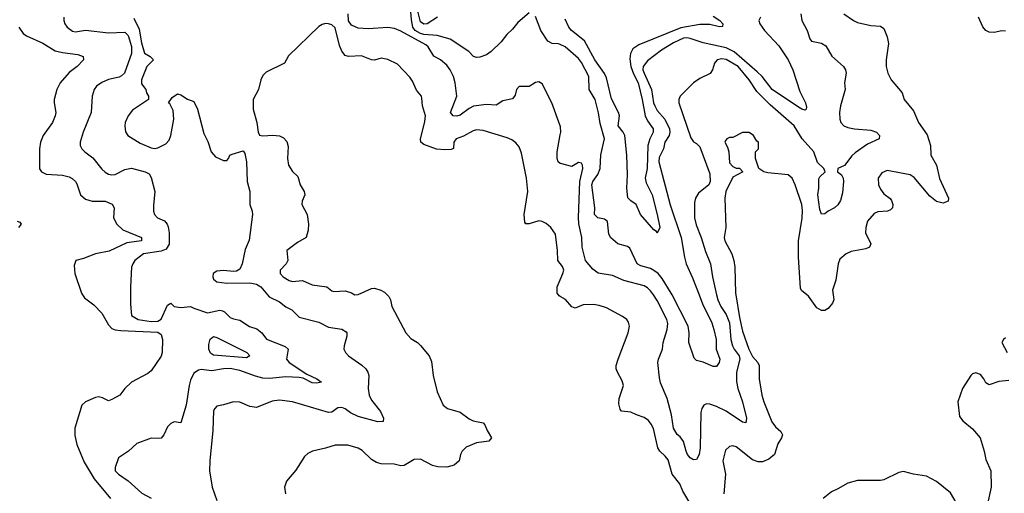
# Model space of a CAD drawing. Header units: inches. Extents: x 1552611 to 1694776, y 811966 to 917215.
# Tile 156 of 256: x 1626709 to 1632703, y 838793 to 841675. Entities that reach past the tile are written whole.
import ezdxf

# ---------------------------------------------------------------- set-up
doc = ezdxf.new("R2010")
doc.units = ezdxf.units.IN
doc.header["$MEASUREMENT"] = 0
for name, color, linetype in [('B6823', 7, 'Continuous'), ('B6824', 7, 'Continuous'), ('B6833', 7, 'Continuous'), ('B6834', 7, 'Continuous')]:
    doc.layers.add(name, color=color, linetype=linetype)

msp = doc.modelspace()

# ---------------------------------------------------------------- linework, layer by layer
at = {"layer": 'B6823', "color": 5}
for points, elevation in [([(1627092.6, 840000), (1627103.5, 839983.5), (1627159.8, 839939.8), (1627210.1, 839890.1), (1627250, 839819), (1627270, 839796.4), (1627290, 839787.9), (1627324.5, 839784.5), (1627550, 839773.3), (1627570, 839759.2), (1627578.6, 839730), (1627576, 839650), (1627571.4, 839628.6), (1627510, 839538), (1627490, 839522.9), (1627390.4, 839470), (1627349, 839431), (1627319.1, 839390), (1627270, 839363.5), (1627250, 839355.4), (1627214.3, 839374.3), (1627190, 839379.5), (1627170, 839376.9), (1627109.1, 839350), (1627088.1, 839330), (1627045.1, 839190), (1627044.9, 839144.9), (1627057.3, 839090), (1627102.1, 838982.1), (1627161.9, 838881.9), (1627261.7, 838761.7)], 820), ([(1627383.4, 840000), (1627383.4, 839943.4), (1627390, 839876), (1627431.3, 839850), (1627510, 839838), (1627550, 839840.3), (1627570, 839853.4), (1627610, 839938), (1627630, 839950.8), (1627650.7, 839930.7), (1627690, 839922.8), (1627750, 839930.8), (1627770, 839918.8), (1627851.8, 839891.8), (1627926.7, 839906.7), (1627944.1, 839904.1), (1627957, 839897), (1627990, 839862.7), (1628010, 839854), (1628050, 839847.2), (1628107.7, 839807.7), (1628153.4, 839793.4), (1628183.1, 839770), (1628211.5, 839731.5), (1628326.3, 839686.3), (1628344.4, 839670), (1628334, 839610), (1628348.8, 839590), (1628458, 839518), (1628517.3, 839490), (1628546, 839470), (1628516.9, 839463.1), (1628490, 839465.8), (1628434.6, 839494.6), (1628410, 839498.8), (1628330, 839501.6), (1628230, 839492.6), (1628190, 839494.8), (1628145.4, 839505.4), (1628050, 839540.7), (1627990, 839552), (1627949.6, 839550.4), (1627878.8, 839538.8), (1627813.4, 839546.6), (1627797.5, 839542.5), (1627770, 839524), (1627750, 839482), (1627740.3, 839450), (1627722.4, 839330), (1627690, 839222), (1627650, 839228), (1627630, 839218), (1627610, 839198), (1627587.7, 839150), (1627570.4, 839129.6), (1627553.8, 839126.2), (1627510, 839129.7), (1627423, 839097), (1627370.8, 839050), (1627310.3, 839009.7), (1627290.3, 838950), (1627290, 838929.1), (1627310.4, 838910), (1627369.6, 838869.6), (1627453.9, 838793.9), (1627510, 838764.1)], 840), ([(1628217.9, 840000), (1628227.7, 839987.7), (1628290, 839957.8), (1628330, 839927.5), (1628366.4, 839910), (1628410, 839865.3), (1628530, 839835.4), (1628590, 839804.2), (1628671.1, 839791.1), (1628695.8, 839775.8), (1628700.5, 839770), (1628701.3, 839750), (1628683.6, 839690), (1628682.6, 839670), (1628691.7, 839650), (1628710.3, 839630), (1628792.3, 839572.3), (1628816, 839550), (1628829, 839530), (1628834, 839510), (1628830.3, 839430), (1628836.5, 839390), (1628850, 839359.5), (1628906.4, 839290), (1628924.9, 839250), (1628921, 839230), (1628890, 839227.3), (1628770, 839259.6), (1628723.8, 839283.8), (1628690, 839307.9), (1628670, 839314.5), (1628646.2, 839313.8), (1628610, 839287.4), (1628590, 839284.8), (1628370, 839349.8), (1628290, 839360.7), (1628245.8, 839354.2), (1628150, 839315.6), (1628110, 839320.5), (1628050, 839347.8), (1628010, 839349), (1627950, 839330.7), (1627910, 839324.4), (1627896.3, 839310), (1627890, 839295.6), (1627885.3, 839174.7), (1627867.3, 838990), (1627865.6, 838930), (1627880.1, 838830), (1627910, 838750.4)], 860), ([(1628946.3, 840000), (1628956, 839990), (1628966, 839970), (1628974.4, 839930), (1629060.3, 839770), (1629090, 839734.9), (1629130.9, 839710.9), (1629150, 839693.4), (1629202.3, 839630), (1629215.1, 839595.1), (1629226.2, 839510), (1629251.3, 839411.3), (1629287.2, 839330), (1629314.4, 839310), (1629390, 839286), (1629445.5, 839245.5), (1629470, 839233.4), (1629530, 839223), (1629541.6, 839210), (1629554.9, 839174.9), (1629580.5, 839130), (1629566, 839110), (1629490, 839100.4), (1629426.5, 839073.5), (1629402.6, 839050), (1629393.4, 839030), (1629385.3, 838990), (1629354.9, 838965.1), (1629310, 838951.9), (1629254.7, 838954.7), (1629222, 838962), (1629150, 839001.6), (1629110, 838999.7), (1629050, 838962.6), (1629030, 838961), (1628989, 838971), (1628910, 838972.8), (1628881.1, 838981.1), (1628850, 838998.7), (1628793.2, 839053.2), (1628768.8, 839068.8), (1628705.9, 839085.9), (1628630, 839086), (1628570, 839067.3), (1628491, 839050), (1628464.2, 839035.8), (1628442.7, 839017.3), (1628390, 838933.2), (1628332.5, 838867.5), (1628321.6, 838830), (1628328.2, 838790)], 880), ([(1630000, 839990.4), (1629993.9, 839993.9), (1629988.7, 840000)], 880)]:
    msp.add_lwpolyline(points, dxfattribs=dict(at, elevation=elevation))
at = {"layer": 'B6823', "color": 5, "elevation": 820}
msp.add_lwpolyline([(1628090, 839616.8), (1627890, 839634.3), (1627870, 839646.6), (1627861.3, 839670), (1627861.2, 839698.8), (1627869.7, 839730.3), (1627890, 839747.3), (1627910, 839741.7), (1628093, 839650), (1628110, 839629.6)], close=True, dxfattribs=at)
at = {"layer": 'B6824', "color": 5}
for points, elevation in [([(1629810, 841716.3), (1629742.5, 841657.5), (1629710, 841617.6), (1629675.1, 841584.9), (1629640.5, 841539.5), (1629579.2, 841480.8), (1629550, 841460.9), (1629510, 841446), (1629490, 841444.7), (1629471.2, 841451.2), (1629442.4, 841482.4), (1629330, 841555.5), (1629250, 841578.5), (1629170, 841585), (1629150, 841590.2), (1629116.8, 841610), (1629102.2, 841630), (1629094.8, 841674.8), (1629076.3, 841896.3)], 840), ([(1629252.7, 841690), (1629190, 841650.6), (1629170, 841647.8), (1629150, 841662.6), (1629130, 841735.1)], 820), ([(1626979.1, 841690), (1626979, 841670), (1626985.2, 841650), (1626998.3, 841630), (1627030, 841604.2), (1627050, 841602), (1627110, 841611.8), (1627250, 841595.7), (1627350, 841598.9), (1627370, 841579.7), (1627390, 841511.7), (1627389.5, 841470), (1627346.7, 841350), (1627330, 841333.3), (1627314.3, 841325.7), (1627250, 841310.9), (1627210, 841293.7), (1627177.6, 841270), (1627162.6, 841250), (1627150.2, 841209.8), (1627144.2, 841110), (1627094.9, 840990), (1627077.4, 840930), (1627078, 840910), (1627087, 840890), (1627106.7, 840870), (1627155.1, 840835.1), (1627210, 840766.3), (1627230, 840746.7), (1627250, 840735.8), (1627270, 840731.2), (1627290, 840733), (1627350, 840762.7), (1627390, 840771), (1627474, 840750), (1627497, 840737), (1627510, 840715.5), (1627532.9, 840630), (1627523.7, 840543.7), (1627524.3, 840510), (1627529.6, 840489.6), (1627548.5, 840468.5), (1627590.5, 840450.5), (1627607.5, 840430), (1627613.6, 840413.6), (1627618.6, 840378.6), (1627619.2, 840310), (1627600.5, 840279.5), (1627570, 840266), (1627463.8, 840250), (1627410, 840209.6), (1627397.3, 840190), (1627389.6, 840170), (1627383.5, 840050), (1627383.4, 840000)], 840), ([(1627404.9, 841684.9), (1627436.6, 841616.6), (1627450, 841533.4), (1627470, 841472.2), (1627504, 841450), (1627524, 841430), (1627483, 841390), (1627450.4, 841310), (1627450, 841284.7), (1627477.3, 841250), (1627482, 841230), (1627494, 841210), (1627493.4, 841190), (1627395.3, 841124.7), (1627368.9, 841090), (1627351.7, 841050), (1627348.9, 841030), (1627353.5, 840993.5), (1627367, 840970), (1627443.7, 840923.7), (1627510, 840894.8), (1627530, 840891.8), (1627550, 840895), (1627599.7, 840920.3), (1627618.3, 840941.7), (1627629.9, 840970.1), (1627648.4, 841070), (1627642.9, 841122.9), (1627623.7, 841163.7), (1627615.3, 841170), (1627638, 841202), (1627670, 841224.7), (1627690, 841218), (1627730, 841191.3), (1627770, 841178), (1627792.7, 841130), (1627830, 840982), (1627854.4, 840934.4), (1627874.8, 840870), (1627901.1, 840841.1), (1627950, 840817.3), (1627970, 840818.8), (1627981.2, 840830), (1627988.7, 840850), (1628003.5, 840856.5), (1628070, 840877.4), (1628080.7, 840860.7), (1628090.8, 840809.2), (1628095, 840690), (1628110.1, 840629.9), (1628110.9, 840550.9), (1628125.2, 840510), (1628127.5, 840490), (1628105.7, 840334.3), (1628082.9, 840277.1), (1628063.6, 840190), (1628050, 840156.4), (1628030, 840145.8), (1628010, 840143.2), (1627950, 840149.1), (1627910, 840144.1), (1627888.1, 840130), (1627886, 840110), (1627890, 840096.5), (1627910, 840080.7), (1627970, 840072.2), (1628110, 840073.5), (1628150, 840065.4), (1628177.7, 840050), (1628217.9, 840000)], 860), ([(1630000, 841028.3), (1629949.3, 841170), (1629890, 841284), (1629870, 841297.2), (1629850, 841292.7), (1629810, 841269.4), (1629750, 841269.4), (1629733, 841250), (1629724.4, 841215.6), (1629710, 841193.2), (1629650, 841182), (1629610, 841154), (1629550, 841159.9), (1629471.9, 841148.1), (1629444.7, 841135.3), (1629390, 841095), (1629370, 841088.6), (1629347, 841090), (1629331.1, 841110), (1629369.8, 841210), (1629359.9, 841290), (1629349.2, 841330), (1629330.6, 841370), (1629310, 841398), (1629270.9, 841430), (1629230, 841452.8), (1629195.5, 841510), (1629182.5, 841522.5), (1629030, 841605.5), (1628990, 841621.5), (1628950, 841627.9), (1628830, 841619.6), (1628770, 841623.2), (1628730, 841640.9), (1628710, 841668.4), (1628708.1, 841710)], 860), ([(1630000, 841523.5), (1629990, 841528), (1629950, 841529.8), (1629924.5, 841544.5), (1629881, 841610), (1629850, 841694.5)], 840), ([(1626703.2, 841630), (1626730, 841591.8), (1626750, 841576.9), (1626850, 841533), (1626925.9, 841485.9), (1626970, 841475.8), (1627063.9, 841463.9), (1627096.5, 841450), (1627096.9, 841430), (1627059.3, 841390), (1627010, 841354.3), (1626956.3, 841290), (1626936.3, 841250), (1626920.2, 841190), (1626919.1, 841170), (1626929.1, 841110), (1626926, 841090), (1626908.3, 841050), (1626852.4, 840970), (1626835.5, 840930), (1626830.2, 840890), (1626830, 840767.3), (1626841.6, 840750), (1626870, 840735.2), (1626970, 840728.4), (1627010, 840718.2), (1627028.6, 840708.6), (1627048.9, 840690), (1627056.4, 840676.4), (1627079.1, 840610), (1627110, 840583), (1627150, 840570.1), (1627230, 840570.1), (1627272.1, 840552.1), (1627283.6, 840530), (1627280.2, 840470), (1627300.5, 840430), (1627337, 840397), (1627451.6, 840350), (1627450.3, 840330), (1627362.2, 840317.8), (1627254.2, 840265.8), (1627170, 840249.8), (1627098.4, 840221.6), (1627050.3, 840209.7), (1627041.3, 840178.7), (1627044.3, 840130), (1627085.9, 840010), (1627092.6, 840000)], 820), ([(1630000, 840191.1), (1629984.8, 840210), (1629984, 840270), (1629970.8, 840370), (1629941.6, 840410), (1629914.3, 840434.3), (1629890, 840447.8), (1629870, 840452), (1629810, 840433.3), (1629790, 840433.6), (1629783.3, 840443.3), (1629779.9, 840490), (1629802.4, 840630), (1629794.2, 840710), (1629763.6, 840863.6), (1629750, 840900.9), (1629730, 840925.6), (1629704.1, 840944.1), (1629676, 840956), (1629530, 841000.3), (1629490, 841004.8), (1629470, 840998.9), (1629410, 840965.6), (1629366, 840950), (1629351.8, 840930), (1629349.1, 840890.9), (1629335.5, 840884.5), (1629297.7, 840882.3), (1629246.6, 840886.6), (1629170, 840916.2), (1629152.1, 840930), (1629148.4, 840948.4), (1629176.1, 841056.1), (1629180.4, 841090), (1629161.3, 841150), (1629158, 841198), (1629154.5, 841210), (1629125.5, 841245.5), (1629101, 841301), (1629085.2, 841325.2), (1629010, 841403.5), (1628950, 841433.6), (1628910, 841440.9), (1628869.6, 841429.6), (1628850, 841431.5), (1628790, 841454.5), (1628710, 841451.8), (1628690, 841458), (1628670, 841483.7), (1628657, 841517), (1628630, 841625.2), (1628610, 841642.7), (1628590, 841649.3), (1628570, 841652.7), (1628550, 841646.6), (1628530, 841632.7), (1628345.1, 841454.9), (1628321, 841410), (1628210, 841355.1), (1628190, 841335.8), (1628178, 841310), (1628163.8, 841250), (1628130, 841188.7), (1628131, 841130), (1628153.6, 841050), (1628161.5, 840990), (1628170, 840972.2), (1628190, 840967.7), (1628250, 840973.1), (1628290, 840967.4), (1628315.9, 840955.9), (1628334.8, 840934.8), (1628344.2, 840904.2), (1628339.3, 840830), (1628345.6, 840790), (1628370, 840751.6), (1628401.8, 840721.8), (1628417.4, 840670), (1628441.3, 840630), (1628444.9, 840610), (1628428.7, 840570), (1628427.2, 840550), (1628458.7, 840490), (1628467.2, 840430), (1628465.1, 840394.9), (1628453.4, 840350), (1628400.6, 840319.4), (1628335.5, 840270), (1628342, 840210), (1628332, 840190), (1628294.3, 840150), (1628294, 840130), (1628312.9, 840110), (1628350, 840088.4), (1628370, 840082.5), (1628430, 840087.4), (1628490, 840061.6), (1628578, 840050), (1628610, 840024.7), (1628622, 840022), (1628690, 840024.2), (1628730, 840012.4), (1628750, 840000.8), (1628770, 840002.4), (1628850, 840039), (1628870, 840040.8), (1628907.7, 840030), (1628930, 840016.9), (1628946.3, 840000)], 880), ([(1630000, 840800.8), (1629987.3, 840810), (1629981.6, 840830), (1629980.4, 840870), (1630000, 840973.4)], 860), ([(1626694.8, 840450), (1626710, 840442.4), (1626718.9, 840430), (1626701.7, 840410)], 780), ([(1629988.7, 840000), (1629980.3, 840010), (1629981.6, 840050), (1630000, 840092.1)], 880)]:
    msp.add_lwpolyline(points, dxfattribs=dict(at, elevation=elevation))
at = {"layer": 'B6833', "color": 5}
for points, elevation in [([(1630802.4, 838710), (1630745.8, 838805.8), (1630727.1, 838850), (1630681.1, 838910), (1630656.1, 838996.1), (1630639, 839019), (1630605.4, 839050), (1630594.8, 839070), (1630566.7, 839186.7), (1630554, 839214), (1630536.3, 839236.3), (1630510, 839254.9), (1630463.1, 839270), (1630430, 839286.1), (1630373.5, 839293.5), (1630364.9, 839304.9), (1630357.1, 839337.1), (1630358.9, 839370), (1630385.7, 839450), (1630377.6, 839477.6), (1630348.2, 839530), (1630341.1, 839550), (1630341, 839570), (1630351.8, 839610), (1630414.2, 839770), (1630421.1, 839810), (1630415.5, 839835.5), (1630405.6, 839850), (1630378.4, 839870), (1630281.8, 839921.8), (1630236.8, 839936.8), (1630201.6, 839941.6), (1630140, 839940), (1630090, 839919.7), (1630070, 839928.4), (1630032.1, 839972.1), (1630000, 839990.4)], 880), ([(1630951.7, 840000), (1630958.6, 839970), (1630976.8, 839930), (1631010, 839880.2), (1631030, 839830.3), (1631039.1, 839730), (1631047.9, 839690), (1631058, 839670), (1631089.6, 839629.6), (1631093.5, 839610), (1631073.3, 839530), (1631072.6, 839472.6), (1631081.2, 839430), (1631109.5, 839350), (1631134, 839250), (1631130, 839222), (1631110, 839226.6), (1631010, 839292.7), (1630950, 839321.6), (1630910, 839335.6), (1630890, 839337.3), (1630873.4, 839330), (1630860.7, 839310), (1630854.9, 839285.1), (1630850.7, 839070), (1630845, 839030), (1630830, 838999.7), (1630810, 838996.8), (1630790, 839009.8), (1630775.3, 839030), (1630765.7, 839050), (1630750, 839109.4), (1630730, 839137.2), (1630712, 839152), (1630690, 839188.7), (1630676.2, 839270), (1630650.9, 839370), (1630610, 839465.2), (1630603.8, 839496.2), (1630594, 839590), (1630597.3, 839610), (1630622.7, 839670), (1630626, 839710), (1630650.6, 839790), (1630653.9, 839826.1), (1630649.2, 839850), (1630590, 839966.2), (1630566.7, 840000)], 860), ([(1630845.2, 840000), (1630865.8, 839945.8), (1630923, 839830), (1630935.5, 839790), (1630948.1, 839730), (1630949.6, 839669.6), (1630970.9, 839610), (1630967.4, 839590), (1630955.8, 839570), (1630950, 839565.7), (1630930, 839564.8), (1630870, 839592.1), (1630830, 839602.3), (1630815.4, 839615.4), (1630781.6, 839710), (1630784.1, 839770), (1630777.7, 839810), (1630680.6, 840000)], 840), ([(1631068.6, 840000), (1631090, 839862), (1631110, 839779.5), (1631146.8, 839670), (1631170, 839625.8), (1631202, 839590), (1631210.1, 839570.1), (1631210.1, 839490.1), (1631226.7, 839390), (1631239.5, 839350), (1631287.7, 839227.7), (1631310, 839197.1), (1631341.6, 839170), (1631352, 839150), (1631346, 839130), (1631324.8, 839095.2), (1631303, 839030), (1631270, 839000.9), (1631230, 838985.5), (1631204.5, 838984.5), (1631170, 838996.8), (1631070, 839076), (1631050, 839082), (1631030, 839078.7), (1631004.7, 839055.3), (1630990.3, 838990), (1631005.2, 838910), (1630995.9, 838790)], 880), ([(1631660.8, 840000), (1631664.7, 839970), (1631657.5, 839950), (1631630, 839918.5), (1631610, 839905.7), (1631590, 839904.7), (1631562.5, 839922.5), (1631510, 839992.3), (1631500.8, 840000)], 880), ([(1632710, 839739.5), (1632697.3, 839730), (1632687.7, 839710), (1632720.3, 839650)], 920), ([(1632730, 839479), (1632670, 839472.7), (1632610, 839452.7), (1632590, 839466), (1632578.7, 839490), (1632556.9, 839516.9), (1632530, 839526.9), (1632510, 839519.7), (1632499.5, 839510), (1632448.7, 839430), (1632420.9, 839350), (1632430, 839261), (1632450, 839234.9), (1632510, 839186.4), (1632554.9, 839130), (1632581.1, 839050), (1632590, 838998), (1632621, 838930), (1632623.1, 838830), (1632601.1, 838730)], 920), ([(1632430, 838702), (1632375.2, 838795.2), (1632290, 838865.6), (1632230, 838896.9), (1632149.7, 838909.7), (1632090, 838925.6), (1632060.7, 838919.3), (1631970, 838875.1), (1631948.6, 838871.4), (1631810, 838871.1), (1631750, 838855.8), (1631690, 838819.6), (1631650, 838802), (1631599.3, 838760.7)], 920)]:
    msp.add_lwpolyline(points, dxfattribs=dict(at, elevation=elevation))
at = {"layer": 'B6834', "color": 5}
for points, elevation in [([(1630930, 841696.3), (1630970.2, 841670), (1630990.3, 841650), (1630987.3, 841632.7), (1630970, 841631.5), (1630910, 841646), (1630850, 841645.6), (1630734, 841626), (1630477.3, 841522.7), (1630442.5, 841497.5), (1630426.6, 841470), (1630423.7, 841436.3), (1630429.6, 841390), (1630444.7, 841344.7), (1630473.7, 841290), (1630498.7, 841190), (1630516.8, 841090), (1630530, 841058.9), (1630565.7, 841010), (1630566, 840990), (1630545.5, 840950), (1630532, 840910), (1630529.6, 840770), (1630517.6, 840710), (1630522.7, 840682.7), (1630560.1, 840610), (1630590.2, 840489.8), (1630605.5, 840410), (1630590, 840375.3), (1630585.4, 840385.4), (1630570, 840396.2), (1630488.2, 840490), (1630461.7, 840550), (1630430, 840572.4), (1630411.6, 840591.6), (1630405.2, 840650), (1630409.3, 840730.7), (1630405.5, 840850), (1630392.2, 840970), (1630383.2, 840990), (1630351.9, 841030), (1630359.7, 841090), (1630354.8, 841110), (1630312.7, 841192.7), (1630280.6, 841320.6), (1630268.5, 841348.5), (1630210.9, 841430), (1630146.5, 841546.5), (1630069.3, 841610), (1630051.2, 841630), (1630030, 841677.5)], 820), ([(1631218, 841690), (1631208, 841670), (1631214, 841650), (1631242.4, 841610), (1631330, 841515.8), (1631386.8, 841430), (1631416.1, 841370), (1631457.4, 841237.4), (1631493.4, 841170), (1631498, 841142), (1631496.4, 841130), (1631490, 841124.2), (1631470, 841129.8), (1631450, 841142.3), (1631290, 841250.8), (1631228.4, 841328.4), (1631198.3, 841358.3), (1631059.1, 841479.1), (1631010, 841503.3), (1630870, 841533.6), (1630790, 841560.1), (1630770, 841564), (1630750, 841561.6), (1630690, 841534.5), (1630616.1, 841490), (1630530, 841424.2), (1630505.4, 841390), (1630503.5, 841370), (1630510, 841350.2), (1630555, 841250), (1630568, 841170), (1630575.1, 841150), (1630590, 841123.2), (1630636.1, 841070), (1630664.1, 841010), (1630667.6, 840990), (1630662.1, 840970), (1630636.4, 840930), (1630628.1, 840890), (1630602.6, 840837.4), (1630600.6, 840810), (1630668, 840548), (1630735.1, 840350), (1630755.3, 840230), (1630766.1, 840190), (1630805.2, 840105.2), (1630845.2, 840000)], 840), ([(1631464.4, 841710), (1631470.2, 841670), (1631502.4, 841610), (1631518.4, 841558.4), (1631530, 841545.2), (1631590, 841531.8), (1631615.7, 841515.7), (1631652, 841452), (1631724.9, 841390), (1631736.9, 841370), (1631739.7, 841350), (1631730.2, 841290), (1631734.7, 841250), (1631706.3, 841150), (1631699.5, 841110), (1631701.1, 841070), (1631707.4, 841050), (1631727, 841030), (1631750, 841019.3), (1631790.9, 841010.9), (1631890, 841002.2), (1631925.5, 840990), (1631943, 840970), (1631940.7, 840950), (1631870, 840918.5), (1631794.9, 840865.1), (1631774, 840846), (1631730, 840788.5), (1631689.3, 840770), (1631687.6, 840750), (1631711, 840731), (1631721.4, 840710), (1631724.6, 840690), (1631718.4, 840621.6), (1631705.4, 840574.6), (1631690, 840547.8), (1631670, 840529.6), (1631630, 840509.6), (1631610, 840493.3), (1631590, 840492), (1631580, 840520), (1631567.9, 840610), (1631574.1, 840650), (1631573.8, 840706.2), (1631580.5, 840719.5), (1631611.4, 840750), (1631604.4, 840770), (1631566.5, 840806.5), (1631542.4, 840870), (1631471.8, 840950), (1631423.2, 841030), (1631277, 841157), (1631197.1, 841237.1), (1631150, 841308), (1631082, 841390), (1631010, 841433.4), (1630984.2, 841435.8), (1630954, 841430), (1630939.4, 841410), (1630926.6, 841370), (1630912.6, 841347.4), (1630850, 841317.2), (1630810.8, 841290), (1630730.2, 841210), (1630722.2, 841190), (1630722.5, 841170), (1630795.4, 840955.4), (1630810.8, 840930.8), (1630830, 840920.7), (1630850, 840901.5), (1630910, 840738), (1630912.2, 840690), (1630904.9, 840670), (1630840.7, 840619.3), (1630823.6, 840590), (1630817.5, 840562.5), (1630817.5, 840470), (1630827.6, 840427.6), (1630858.6, 840350), (1630883.7, 840263.7), (1630914.4, 840190), (1630926.6, 840110), (1630951.7, 840000)], 860), ([(1631726.8, 841710), (1631784, 841670), (1631810, 841658.4), (1631890, 841638.9), (1631950, 841635.8), (1631970, 841620.5), (1631990.7, 841570.7), (1631997.1, 841530), (1631982.8, 841430), (1631984, 841390), (1631992.9, 841350), (1632013.4, 841310), (1632080.4, 841230), (1632093.7, 841190), (1632150, 841120.5), (1632181.3, 841050), (1632233.8, 840973.8), (1632254, 840910), (1632255.8, 840850), (1632290.2, 840790), (1632308.7, 840708.7), (1632363.1, 840590), (1632360.5, 840570), (1632330, 840559.2), (1632289.2, 840569.2), (1632250, 840601), (1632153.9, 840713.9), (1632130, 840731.6), (1631990, 840757.4), (1631957.1, 840742.9), (1631936, 840710), (1631938, 840670), (1631950, 840643), (1631970, 840614.4), (1632007.2, 840587.2), (1632015.6, 840575.6), (1632024.9, 840550), (1632022.4, 840530), (1632010, 840517.6), (1631991, 840510), (1631933.7, 840506.3), (1631910, 840496.3), (1631870.5, 840450), (1631859.3, 840410), (1631858, 840378), (1631890, 840312), (1631882.8, 840290), (1631859.6, 840280.4), (1631770, 840264.4), (1631740.5, 840250), (1631702.6, 840217.4), (1631691.2, 840188.8), (1631677.6, 840090), (1631656.9, 840030), (1631660.8, 840000)], 880), ([(1632710, 841606), (1632686.6, 841606.6), (1632643, 841597), (1632610, 841599.8), (1632590, 841608.5), (1632571.3, 841631.3), (1632546.1, 841690)], 880), ([(1630680.6, 840000), (1630675.4, 840010), (1630619.4, 840099.4), (1630594.9, 840130), (1630569.9, 840149.9), (1630550, 840160.7), (1630490, 840177.4), (1630469, 840189), (1630424.1, 840284.1), (1630410, 840294.8), (1630350, 840312), (1630306.9, 840346.9), (1630296.5, 840370), (1630287.9, 840447.9), (1630270, 840462), (1630229.2, 840470), (1630209.3, 840490), (1630211.1, 840530), (1630192, 840670), (1630197.8, 840690), (1630227.7, 840732.3), (1630241.8, 840770), (1630246.5, 840853.5), (1630269.2, 840950), (1630243, 841043), (1630232.5, 841107.5), (1630212.1, 841190), (1630176.8, 841250), (1630173.9, 841330), (1630130, 841413.8), (1630110, 841438.5), (1630029.7, 841510), (1630000, 841523.5)], 840), ([(1630000, 840973.4), (1630003.1, 840990), (1630002.2, 841022.2), (1630000, 841028.3)], 860), ([(1631500.8, 840000), (1631467.8, 840027.8), (1631462, 840042), (1631449.9, 840230), (1631449.3, 840330), (1631472.5, 840467.5), (1631474.7, 840514.7), (1631469.9, 840550), (1631429.9, 840670), (1631412.1, 840710), (1631387.3, 840730), (1631264, 840744), (1631239, 840750), (1631208.7, 840770), (1631189, 840830), (1631188.9, 840871.1), (1631206, 840890), (1631206, 840930), (1631196.4, 840936.4), (1631175.3, 840970), (1631150, 840988), (1631110, 840988), (1631050, 840958), (1631030, 840958), (1631014, 840950), (1631003.6, 840936.4), (1631002, 840930), (1631018.8, 840898.8), (1631026, 840870), (1631030, 840804.7), (1631050, 840781), (1631070, 840772), (1631090, 840772), (1631112, 840750), (1631050, 840716), (1631007.4, 840630), (1631000.8, 840590), (1631007.7, 840410), (1630998, 840350), (1631002.6, 840330), (1631044.5, 840250), (1631057.3, 840210), (1631062.3, 840170), (1631067.1, 840010), (1631068.6, 840000)], 880), ([(1630566.7, 840000), (1630550, 840024.2), (1630530, 840044.1), (1630510, 840055.4), (1630387.2, 840087.2), (1630318.7, 840118.7), (1630230, 840131.9), (1630197.6, 840157.6), (1630154, 840210), (1630133.6, 840290), (1630130.4, 840350), (1630113.7, 840433.7), (1630110.9, 840470.9), (1630118.3, 840690), (1630136.5, 840770), (1630134.7, 840790), (1630130, 840801.1), (1630110, 840805.4), (1630070, 840782.6), (1630000.5, 840800.5), (1630000, 840800.8)], 860), ([(1630000, 840092.1), (1630016.5, 840130), (1630020.8, 840150), (1630013.8, 840173.8), (1630000, 840191.1)], 880)]:
    msp.add_lwpolyline(points, dxfattribs=dict(at, elevation=elevation))

doc.saveas('drawing.dxf')
